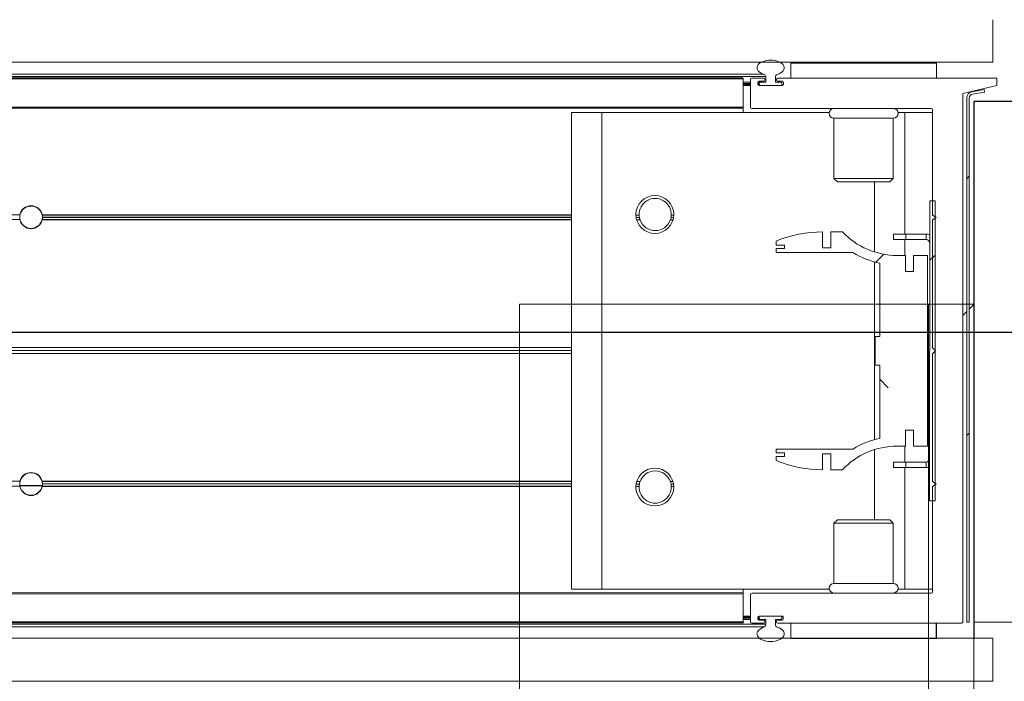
# Model space of a CAD drawing. Header units: feet. Extents: x 0 to 152508, y 0 to 59434.
# Tile 65 of 78: x 152383.486 to 152384.163, y 59280.64 to 59281.095. Entities that reach past the tile are written whole.
import ezdxf
from ezdxf import colors
from ezdxf.entities.mleader import LeaderData, LeaderLine
from ezdxf.math import Vec2, Vec3

# ---------------------------------------------------------------- set-up
doc = ezdxf.new("R2010")
doc.units = ezdxf.units.FT
doc.header["$LTSCALE"] = 0.1
doc.header["$MEASUREMENT"] = 0
doc.layers.add('Bridge plan$0$BR_P_Rail_Object', color=251, linetype='Continuous', lineweight=30)
doc.layers.add('Bridge plan$0$SC_Scratch7', color=252, linetype='Continuous', lineweight=0)
doc.layers.add('Trellis Base$0$L-ANNO-NOTE', color=30, linetype='Continuous')
doc.styles.add('Trellis Base$0$ARIAL', font='arial.ttf', dxfattribs={"width": 0.9})

# ---------------------------------------------------------------- blocks, each defined once
blk = doc.blocks.new('Bridge plan$0$HIGH ST SCREENWALL_2 PANEL PLAN_1')
at = {"layer": 'Bridge plan$0$SC_Scratch7', "lineweight": 0, "extrusion": (0, 0, -1)}
h = blk.add_hatch(dxfattribs=at)
h.set_pattern_fill('ANSI31', color=256, scale=0.01, style=0, pattern_type=2)
h.set_pattern_definition([(44.99814199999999, (-5.25713363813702, -13.85560687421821), (-0.08838530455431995, 0.08839103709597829), [])])
h.paths.add_polyline_path([(0.3574946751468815, -0.1420163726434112, -0.3639702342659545), (0.355428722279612, -0.1444783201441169), (0.3468890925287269, -0.1459838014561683), (0.3471784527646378, -0.1476251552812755), (0.3557180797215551, -0.1461196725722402, 0.3639702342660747), (0.3591613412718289, -0.1420164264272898), (0.359173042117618, 0.2187375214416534), (0.3575063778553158, 0.2187375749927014)])
h = blk.add_hatch(dxfattribs=at)
h.set_pattern_fill('ANSI31', color=256, scale=0.01, style=0, pattern_type=2)
h.set_pattern_definition([(44.99814199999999, (-5.269105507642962, -14.013559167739), (-0.08838530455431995, 0.08839103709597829), [])])
h.paths.add_polyline_path([(0.3846844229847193, -0.07111689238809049), (0.384691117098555, 0.1352576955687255), (0.3809411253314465, 0.1352578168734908), (0.3809344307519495, -0.07111677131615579)])
h = blk.add_hatch(dxfattribs=at)
h.set_pattern_fill('ANSI38', color=256, scale=0.01, style=0, pattern_type=2)
h.set_pattern_definition([(44.99814199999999, (-5.263958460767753, -14.04433096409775), (-0.08838530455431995, 0.08839103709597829), []), (134.998142, (-5.263958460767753, -14.04433096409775), (-0.2651616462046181, 0.0883967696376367), [0.31249937, -0.18749962])])
h.paths.add_polyline_path([(0.3957607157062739, 0.08672872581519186), (0.3957610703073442, 0.09768670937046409), (0.3861482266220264, 0.09768702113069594), (0.3861439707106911, -0.033546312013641), (0.3957568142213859, -0.0335466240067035), (0.3957571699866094, -0.02258864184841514), (0.4014002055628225, -0.0225888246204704), (0.401399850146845, -0.0335468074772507), (0.4070428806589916, -0.03354699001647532, -0.2061892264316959), (0.4446735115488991, -0.04975552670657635), (0.4527115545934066, -0.04975578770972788), (0.4527119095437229, -0.03879780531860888), (0.4582893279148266, -0.03879798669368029), (0.458288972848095, -0.04975596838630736, 0.09842250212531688), (0.490310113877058, -0.04339219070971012), (0.4903102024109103, -0.04068550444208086), (0.4845763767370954, -0.04068531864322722), (0.4845764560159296, -0.03822469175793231), (0.4903102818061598, -0.03822487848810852), (0.4903103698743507, -0.03551819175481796), (0.4374196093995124, -0.0355164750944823, 0.0857050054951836), (0.4189524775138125, -0.02821396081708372), (0.4189541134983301, 0.02222679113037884), (0.4222349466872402, 0.02222668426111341), (0.4222355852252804, 0.04191168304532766), (0.4189547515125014, 0.04191179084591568), (0.4189563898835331, 0.09235254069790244, 0.0857050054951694), (0.4374239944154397, 0.09965385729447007), (0.4903147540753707, 0.09965214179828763), (0.490314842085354, 0.1023588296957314), (0.4845810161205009, 0.1023590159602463), (0.4845810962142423, 0.1048196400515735), (0.4903149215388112, 0.1048194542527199), (0.490315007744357, 0.107526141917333, 0.09842250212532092), (0.4582942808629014, 0.1138919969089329), (0.4582939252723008, 0.1029340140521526), (0.4527165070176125, 0.1029341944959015), (0.4527168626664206, 0.113892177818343), (0.4446788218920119, 0.1138924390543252, -0.2061892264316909), (0.4070471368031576, 0.0976863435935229), (0.4014041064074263, 0.09768652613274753), (0.4014037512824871, 0.08672854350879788)])
at = {"layer": 'Bridge plan$0$SC_Scratch7', "lineweight": 0}
for p, q in [((-4.330737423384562, 0.2594414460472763), (-0.3411620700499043, 0.2593120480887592)), ((-0.3411535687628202, 0.2595713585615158), (-0.3411526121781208, 0.2300714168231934)), ((-4.330738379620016, 0.2299415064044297), (-0.3411630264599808, 0.2298121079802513)), ((-0.4801292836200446, 0.2299835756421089), (-0.4801289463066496, 0.2195669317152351)), ((-0.3801108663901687, 0.2299868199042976), (-0.4801106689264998, 0.2299835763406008)), ((-0.4801106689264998, 0.2299835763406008), (-0.4801103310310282, 0.219566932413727)), ((-0.4457357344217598, 0.2299846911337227), (-0.4457357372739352, 0.2300680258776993)), ((-0.4144857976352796, 0.2300690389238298), (-0.4144857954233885, 0.2299857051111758)), ((-0.3854233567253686, 0.2300699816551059), (-0.3854233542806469, 0.2299866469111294)), ((-0.3801105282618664, 0.2195701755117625), (-0.3801108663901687, 0.2299868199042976)), ((-0.3800922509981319, 0.2299868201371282), (-0.3801108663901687, 0.2299868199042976)), ((-0.3800922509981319, 0.2299868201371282), (-0.3800919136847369, 0.2195701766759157)), ((-0.3541734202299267, 0.2300709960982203), (-0.3541730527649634, 0.218737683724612)), ((-0.5130380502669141, 0.2184974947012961), (-2.270006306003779, 0.218554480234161)), ((-0.5130380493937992, 0.2184974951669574), (-2.27000630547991, 0.2185544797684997)), ((-0.5130380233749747, 0.2193177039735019), (-2.26997763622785, 0.2193746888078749)), ((-0.5130380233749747, 0.2193177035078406), (-2.269977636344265, 0.2193746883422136)), ((-2.269945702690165, 0.2202883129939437), (-0.4974130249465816, 0.2202308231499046)), ((-2.269945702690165, 0.2202883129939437), (-0.4974130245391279, 0.2202308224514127)), ((-2.269885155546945, 0.2220206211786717), (-0.4986817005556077, 0.2219631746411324)), ((-2.269885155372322, 0.2220206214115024), (-0.4986817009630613, 0.2219631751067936)), ((-0.5130269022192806, 0.2187456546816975), (-0.513026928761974, 0.2195658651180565)), ((-0.5130262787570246, 0.1995527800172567), (-0.5130269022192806, 0.2187456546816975)), ((-0.507818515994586, 0.2168993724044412), (-0.5130268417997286, 0.216899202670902)), ((-0.5078179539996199, 0.1995660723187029), (-0.5078185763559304, 0.2187458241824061)), ((-0.5069983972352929, 0.2195660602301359), (-0.4988471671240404, 0.2195663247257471)), ((-0.5028185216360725, 0.2166626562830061), (-0.5028184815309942, 0.2154280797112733)), ((-0.5018602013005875, 0.2168995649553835), (-0.5027835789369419, 0.2168995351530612)), ((-0.4988470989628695, 0.2174829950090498), (-0.501998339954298, 0.2174828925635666)), ((-0.5008399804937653, 0.2168995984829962), (-0.5018602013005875, 0.2168995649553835)), ((-0.5018601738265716, 0.2160662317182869), (-0.5018602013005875, 0.2168995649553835)), ((-0.5008399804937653, 0.2168995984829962), (-0.4974018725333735, 0.2168997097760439)), ((-0.4980269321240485, 0.2187461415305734), (-0.4980269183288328, 0.2183032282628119)), ((-0.4974018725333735, 0.2168997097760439), (-0.4974019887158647, 0.2204799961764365)), ((-0.4907353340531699, 0.2204802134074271), (-0.4907352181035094, 0.2168999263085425)), ((-0.4907352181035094, 0.2168999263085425), (-0.4871102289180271, 0.2169000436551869)), ((-0.4901102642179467, 0.2183034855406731), (-0.4901102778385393, 0.218746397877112)), ((-0.4892900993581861, 0.2195666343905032), (-0.3628057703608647, 0.2195707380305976)), ((-0.4861387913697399, 0.2174834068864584), (-0.4892900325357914, 0.2174833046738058)), ((-0.4853185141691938, 0.2154286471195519), (-0.4853185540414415, 0.2166632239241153)), ((-0.3619855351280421, 0.2187505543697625), (-0.3619737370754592, -0.1450118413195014)), ((-0.3575063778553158, 0.2187375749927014), (-0.359173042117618, 0.2187375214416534)), ((-0.359173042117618, 0.2187375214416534), (-0.3591613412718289, -0.1420164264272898)), ((-0.3575063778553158, 0.2187375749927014), (-0.3574946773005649, -0.1420163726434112)), ((-0.3541730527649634, 0.218737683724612), (-0.3125064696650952, 0.2187390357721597)), ((-0.3541614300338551, -0.1395949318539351), (-0.3541730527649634, 0.218737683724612)), ((-0.507818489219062, 0.216066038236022), (-0.5130268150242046, 0.2160658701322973)), ((-0.5078184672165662, 0.2153993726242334), (-0.5130267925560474, 0.2153992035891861)), ((-0.5078184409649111, 0.214566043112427), (-0.513026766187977, 0.2145658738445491)), ((-0.5018601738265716, 0.2160662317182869), (-0.5028185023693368, 0.2160662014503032)), ((-0.5018601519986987, 0.2153995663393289), (-0.5028179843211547, 0.2153995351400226)), ((-0.5019982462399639, 0.2146078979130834), (-0.4861386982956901, 0.2146084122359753)), ((-0.5018601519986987, 0.2153995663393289), (-0.5018601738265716, 0.2160662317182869)), ((-0.5018601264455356, 0.2146079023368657), (-0.5018601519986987, 0.2153995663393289)), ((-0.4871101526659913, 0.214566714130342), (-0.5010267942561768, 0.2145662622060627)), ((-0.4862768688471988, 0.2160667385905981), (-0.48627684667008, 0.2154000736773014)), ((-0.5130386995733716, 0.1984844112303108), (-2.270705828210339, 0.1985414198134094)), ((-0.5130386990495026, 0.1984844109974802), (-2.270705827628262, 0.1985414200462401)), ((-0.5130386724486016, 0.1993046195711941), (-2.270677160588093, 0.1993616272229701)), ((-0.5130386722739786, 0.1993046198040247), (-2.270677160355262, 0.1993616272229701)), ((-0.5130262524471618, 0.1987325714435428), (-0.5130262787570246, 0.1995527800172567)), ((-0.5130261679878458, 0.1961284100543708), (-0.5130262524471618, 0.1987325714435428)), ((-0.3836383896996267, 0.1987367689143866), (-0.5069845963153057, 0.1987327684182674)), ((-0.3854223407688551, 0.1987367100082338), (-0.3854222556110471, 0.1961325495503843)), ((-0.3828158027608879, 0.1254036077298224), (-0.3828181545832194, 0.197916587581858)), ((-0.6101093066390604, 0.1961252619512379), (-0.6309425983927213, 0.1961245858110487)), ((-0.6309319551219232, -0.1319997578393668), (-0.6309425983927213, 0.1961245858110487)), ((-0.4537365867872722, 0.1961303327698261), (-0.6101093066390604, 0.1961252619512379)), ((-0.6100986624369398, -0.1319990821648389), (-0.6101093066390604, 0.1961252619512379)), ((-0.4505261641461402, 0.1921729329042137), (-0.4096929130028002, 0.1921742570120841)), ((-0.4505248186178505, 0.1506900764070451), (-0.4505261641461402, 0.1921729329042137)), ((-0.4096929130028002, 0.1921742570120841), (-0.4096915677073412, 0.1506914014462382)), ((-0.4017763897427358, 0.196132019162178), (-0.4064827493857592, 0.1961318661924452)), ((-0.3828180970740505, 0.1961326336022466), (-0.4017763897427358, 0.196132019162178)), ((-0.4017736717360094, 0.1123405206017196), (-0.4017763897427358, 0.196132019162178)), ((-0.4505248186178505, 0.1506900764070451), (-0.4096915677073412, 0.1506914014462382)), ((-0.4481526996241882, 0.148318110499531), (-0.4505248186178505, 0.1506900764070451)), ((-0.4096915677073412, 0.1506914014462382), (-0.4120635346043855, 0.1483192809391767)), ((-0.4481526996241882, 0.148318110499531), (-0.4120635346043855, 0.1483192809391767)), ((-0.4226065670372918, 0.1000783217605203), (-0.4226081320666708, 0.1483189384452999)), ((-0.384691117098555, 0.1352576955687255), (-0.3809411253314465, 0.1352578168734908)), ((-0.384691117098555, 0.1352576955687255), (-0.3846844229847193, -0.07111689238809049)), ((-0.3809411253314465, 0.1352578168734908), (-0.3809344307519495, -0.07111677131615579)), ((-1.010283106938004, 0.1251673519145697), (-2.106787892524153, 0.1252029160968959)), ((-1.010283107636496, 0.1251673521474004), (-2.106787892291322, 0.1252029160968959)), ((-1.010355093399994, 0.1247506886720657), (-0.9948917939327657, 0.1247501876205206)), ((-0.9948745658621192, 0.1249670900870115), (-1.010337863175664, 0.124966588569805)), ((-0.9948492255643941, 0.1249670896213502), (-1.010312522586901, 0.1249665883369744)), ((-0.9950028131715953, 0.122050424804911), (-0.6309401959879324, 0.1220622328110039)), ((-0.9949774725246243, 0.1220504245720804), (-0.6309148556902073, 0.1220622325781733)), ((-0.6309575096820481, 0.1251550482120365), (-0.9949637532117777, 0.1251668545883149)), ((-0.9949465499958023, 0.1253837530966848), (-0.6309403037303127, 0.1253955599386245)), ((-0.9949212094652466, 0.1253837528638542), (-0.6309149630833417, 0.1253955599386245)), ((-0.6309575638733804, 0.1234883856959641), (-0.99481206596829, 0.123500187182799)), ((-0.994794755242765, 0.1237170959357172), (-0.63094025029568, 0.1237288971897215)), ((-0.9947694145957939, 0.1237170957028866), (-0.6309149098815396, 0.1237288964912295)), ((-0.5866628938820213, 0.1253969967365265), (-0.5845158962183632, 0.125397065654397)), ((-0.5865017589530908, 0.1237303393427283), (-0.5843261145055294, 0.123730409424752)), ((-0.586117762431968, 0.1220636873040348), (-0.5838699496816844, 0.1220637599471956)), ((-0.5630106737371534, 0.1220644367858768), (-0.561179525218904, 0.1220644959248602)), ((-0.5625546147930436, 0.1237311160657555), (-0.5607956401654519, 0.1237311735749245)), ((-0.5623649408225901, 0.1253977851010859), (-0.5606346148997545, 0.1253978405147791)), ((-0.3803157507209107, 0.1237370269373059), (-0.3828158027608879, 0.1254036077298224)), ((-0.3828156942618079, 0.1220702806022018), (-0.3803157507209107, 0.1237370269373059)), ((-0.382812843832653, 0.03419504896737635), (-0.3828156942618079, 0.1220702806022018)), ((-1.010226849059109, 0.1218340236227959), (-2.106788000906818, 0.1218695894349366)), ((-1.010226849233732, 0.121834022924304), (-2.106788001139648, 0.121869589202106)), ((-0.6309576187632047, 0.1218217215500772), (-0.9950202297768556, 0.1218335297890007)), ((-0.4582942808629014, 0.1138919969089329), (-0.4582939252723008, 0.1029340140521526)), ((-0.4527168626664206, 0.113892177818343), (-0.4446788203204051, 0.1138924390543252)), ((-0.4527165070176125, 0.1029341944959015), (-0.4527168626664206, 0.113892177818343)), ((-0.409448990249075, 0.1123402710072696), (-0.401115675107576, 0.1123405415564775)), ((-0.4094488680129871, 0.1085902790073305), (-0.409448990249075, 0.1123402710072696)), ((-0.4094488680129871, 0.1085902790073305), (-0.4011155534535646, 0.1085905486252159)), ((-0.401773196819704, 0.09768651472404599), (-0.4017735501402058, 0.1085905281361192)), ((-0.401115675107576, 0.1123405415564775), (-0.3871070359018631, 0.1123409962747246)), ((-0.4011155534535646, 0.1085905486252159), (-0.401115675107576, 0.1123405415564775)), ((-0.4011155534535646, 0.1085905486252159), (-0.3871069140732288, 0.1085910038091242)), ((-0.3871070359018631, 0.1123409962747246), (-0.3871069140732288, 0.1085910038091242)), ((-0.4903149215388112, 0.1048194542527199), (-0.4903150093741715, 0.1075261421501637)), ((-0.4845810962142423, 0.1048196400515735), (-0.4903149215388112, 0.1048194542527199)), ((-0.490314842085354, 0.1023588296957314), (-0.4845810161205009, 0.1023590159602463)), ((-0.4903147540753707, 0.09965214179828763), (-0.490314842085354, 0.1023588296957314)), ((-0.4845810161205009, 0.1023590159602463), (-0.4845810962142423, 0.1048196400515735)), ((-0.4582939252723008, 0.1029340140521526), (-0.4527165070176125, 0.1029341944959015)), ((-0.4374239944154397, 0.09965385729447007), (-0.4903147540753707, 0.09965214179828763)), ((-0.4070471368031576, 0.0976863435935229), (-0.4014041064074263, 0.09768652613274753)), ((-0.4014041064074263, 0.09768652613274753), (-0.4014037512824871, 0.08672854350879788)), ((-0.3957610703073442, 0.09768670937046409), (-0.3861482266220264, 0.09768702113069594)), ((-0.3957607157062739, 0.08672872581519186), (-0.3957610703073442, 0.09768670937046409)), ((-0.3861482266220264, 0.09768702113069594), (-0.3861439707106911, -0.033546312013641)), ((-0.4226023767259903, -0.02909847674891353), (-0.4226063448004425, 0.09323681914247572)), ((-0.4189547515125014, 0.04191179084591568), (-0.4189563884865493, 0.09235254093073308)), ((-0.4014037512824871, 0.08672854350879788), (-0.3957607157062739, 0.08672872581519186)), ((-0.4222355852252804, 0.04191168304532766), (-0.4189547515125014, 0.04191179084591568)), ((-0.4222349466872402, 0.02222668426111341), (-0.4222355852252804, 0.04191168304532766)), ((-0.6309604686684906, 0.03394649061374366), (-1.661773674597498, 0.03397992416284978)), ((-0.6309604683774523, 0.03394649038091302), (-1.661773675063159, 0.03397992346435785)), ((-0.3806881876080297, 0.03207053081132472), (-0.382812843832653, 0.03419504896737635)), ((-0.630960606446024, 0.02969731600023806), (-1.661773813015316, 0.02973074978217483)), ((-0.6309606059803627, 0.0296973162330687), (-1.661773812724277, 0.02973074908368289)), ((-0.6309605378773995, 0.03182190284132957), (-1.661479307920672, 0.03185532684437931)), ((-0.6309605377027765, 0.03182190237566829), (-1.661479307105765, 0.03185532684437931)), ((-0.3828127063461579, 0.02994587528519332), (-0.3806881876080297, 0.03207053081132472)), ((-0.382809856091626, -0.05792935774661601), (-0.3828127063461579, 0.02994587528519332)), ((-0.4189541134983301, 0.02222679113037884), (-0.4222349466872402, 0.02222668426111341)), ((-0.4189524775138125, -0.02821396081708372), (-0.4189541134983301, 0.02222679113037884)), ((-0.36197869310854, 0.007800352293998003), (-0.3591661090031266, 0.00498794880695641)), ((-0.3574993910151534, 0.003321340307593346), (-0.354165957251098, -1.187762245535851e-05)), ((-0.3957571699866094, -0.02258864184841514), (-0.4014002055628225, -0.0225888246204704)), ((-0.4014002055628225, -0.0225888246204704), (-0.401399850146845, -0.0335468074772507)), ((-0.3957568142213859, -0.0335466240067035), (-0.3957571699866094, -0.02258864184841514)), ((-0.401399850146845, -0.0335468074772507), (-0.4070428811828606, -0.03354699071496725)), ((-0.4017685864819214, -0.04445083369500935), (-0.4017689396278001, -0.03354681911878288)), ((-0.3861439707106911, -0.033546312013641), (-0.3957568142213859, -0.0335466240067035)), ((-0.4903103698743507, -0.03551819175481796), (-0.4374196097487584, -0.03551647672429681)), ((-0.4903102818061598, -0.03822487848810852), (-0.4903103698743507, -0.03551819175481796)), ((-0.4845764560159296, -0.03822469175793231), (-0.4903102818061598, -0.03822487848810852)), ((-0.4845763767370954, -0.04068531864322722), (-0.4845764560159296, -0.03822469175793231)), ((-0.4527119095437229, -0.03879780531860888), (-0.4582893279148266, -0.03879798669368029)), ((-0.4582893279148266, -0.03879798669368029), (-0.4582889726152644, -0.04975596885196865)), ((-0.4527115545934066, -0.04975578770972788), (-0.4527119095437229, -0.03879780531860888)), ((-0.4226005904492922, -0.08418059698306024), (-0.4226021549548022, -0.03593997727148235)), ((-0.4903102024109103, -0.04068550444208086), (-0.4845763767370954, -0.04068531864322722)), ((-0.490310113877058, -0.04339219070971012), (-0.4903102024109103, -0.04068550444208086)), ((-0.4011105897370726, -0.04445081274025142), (-0.4094439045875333, -0.0444510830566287)), ((-0.4094439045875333, -0.0444510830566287), (-0.409443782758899, -0.04820107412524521)), ((-0.3871019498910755, -0.04445035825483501), (-0.4011105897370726, -0.04445081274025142)), ((-0.4011105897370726, -0.04445081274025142), (-0.4011104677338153, -0.04820080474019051)), ((-0.3871019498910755, -0.04445035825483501), (-0.3871018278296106, -0.04820035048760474)), ((-0.4446735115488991, -0.04975552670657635), (-0.4527115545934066, -0.04975578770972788)), ((-0.4011104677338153, -0.04820080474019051), (-0.409443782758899, -0.04820107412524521)), ((-0.4017657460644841, -0.1319923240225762), (-0.4017684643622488, -0.04820082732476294)), ((-0.3871018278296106, -0.04820035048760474), (-0.4011104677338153, -0.04820080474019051)), ((-1.010232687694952, -0.05816561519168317), (-2.106793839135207, -0.0581300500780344)), ((-1.010232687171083, -0.0581656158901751), (-2.106793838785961, -0.0581300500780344)), ((-0.6309634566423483, -0.05817791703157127), (-0.9950260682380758, -0.05816610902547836)), ((-0.994996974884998, -0.0579492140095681), (-0.6309343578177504, -0.05793740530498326)), ((-0.9949716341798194, -0.05794921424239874), (-0.6309090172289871, -0.05793740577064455)), ((-0.6309635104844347, -0.0598445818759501), (-0.9948180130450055, -0.05983277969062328)), ((-0.9947888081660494, -0.05961587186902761), (-0.6309343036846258, -0.05960406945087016)), ((-0.9947634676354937, -0.05961587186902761), (-0.6309089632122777, -0.05960406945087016)), ((-0.5864958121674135, -0.05960262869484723), (-0.5843201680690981, -0.05960255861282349)), ((-0.5861119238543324, -0.05793595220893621), (-0.5838641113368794, -0.05793587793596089)), ((-0.5630048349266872, -0.05793520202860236), (-0.5611736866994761, -0.05793514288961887)), ((-0.5625486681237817, -0.05960185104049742), (-0.5607896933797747, -0.05960179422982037)), ((-0.3803098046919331, -0.05959594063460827), (-0.382809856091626, -0.05792935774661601)), ((-0.3828097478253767, -0.06126268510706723), (-0.3803098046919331, -0.05959594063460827)), ((-1.010289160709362, -0.06149893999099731), (-2.106793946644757, -0.06146337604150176)), ((-1.010289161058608, -0.0614989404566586), (-2.106793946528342, -0.06146337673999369)), ((-0.6309635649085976, -0.06151124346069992), (-0.9949698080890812, -0.06149943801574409)), ((-0.9949404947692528, -0.06128253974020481), (-0.6309342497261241, -0.06127073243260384)), ((-0.9949151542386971, -0.06128253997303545), (-0.6309089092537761, -0.06127073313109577)), ((-0.586656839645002, -0.06126929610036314), (-0.5845098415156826, -0.06126922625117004)), ((-0.5623588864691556, -0.06126850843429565), (-0.5606285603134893, -0.06126845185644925)), ((-0.3828073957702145, -0.1337756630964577), (-0.3828097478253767, -0.06126268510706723)), ((-0.3809344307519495, -0.07111677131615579), (-0.3846844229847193, -0.07111689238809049)), ((-0.4505171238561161, -0.0865535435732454), (-0.4481451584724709, -0.08418142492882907)), ((-0.4096838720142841, -0.08655221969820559), (-0.4505171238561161, -0.0865535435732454)), ((-0.4505157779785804, -0.1280364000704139), (-0.4505171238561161, -0.0865535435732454)), ((-0.4120559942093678, -0.08418025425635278), (-0.4481451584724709, -0.08418142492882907)), ((-0.4120559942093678, -0.08418025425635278), (-0.4096838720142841, -0.08655221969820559)), ((-0.4096838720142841, -0.08655221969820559), (-0.4096825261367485, -0.1280350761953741)), ((-0.4096825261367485, -0.1280350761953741), (-0.4505157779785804, -0.1280364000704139)), ((-0.513049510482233, -0.1348482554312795), (-2.270716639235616, -0.1347912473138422)), ((-0.513049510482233, -0.1348482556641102), (-2.270716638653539, -0.1347912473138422)), ((-0.6100986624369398, -0.1319990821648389), (-0.6309319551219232, -0.1319997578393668)), ((-0.4537259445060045, -0.1319940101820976), (-0.6100986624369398, -0.1319990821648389)), ((-0.5130154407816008, -0.1346000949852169), (-0.5130155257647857, -0.1319959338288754)), ((-0.5130154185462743, -0.135288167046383), (-0.5130154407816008, -0.1346000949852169)), ((-0.5130147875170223, -0.1547453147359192), (-0.5130154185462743, -0.135288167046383)), ((-0.506986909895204, -0.1345998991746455), (-0.3836275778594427, -0.1345958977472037)), ((-0.4017657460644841, -0.1319923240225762), (-0.4064721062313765, -0.1319924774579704)), ((-0.3828074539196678, -0.1319917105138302), (-0.4017657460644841, -0.1319923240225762)), ((-0.5130495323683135, -0.1355363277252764), (-2.270692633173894, -0.1354793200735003)), ((-0.5130495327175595, -0.1355363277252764), (-2.270692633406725, -0.1354793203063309)), ((-0.5078064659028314, -0.1546130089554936), (-0.5078070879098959, -0.1354201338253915)), ((-0.3124948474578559, -0.1395935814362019), (-0.3541614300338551, -0.1395949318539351)), ((-0.3619737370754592, -0.1450118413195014), (-0.3385361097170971, -0.1504277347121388)), ((-0.3557180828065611, -0.1461196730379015), (-0.3471784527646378, -0.1476251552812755)), ((-0.355428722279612, -0.1444783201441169), (-0.3468890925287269, -0.1459838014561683)), ((-0.3471784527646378, -0.1476251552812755), (-0.3468890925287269, -0.1459838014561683)), ((-0.5130501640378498, -0.15499347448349), (-2.270013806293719, -0.1549364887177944)), ((-0.5130501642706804, -0.15499347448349), (-2.270013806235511, -0.1549364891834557)), ((-0.5130501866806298, -0.1556815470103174), (-2.269989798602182, -0.1556245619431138)), ((-0.5130501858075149, -0.1556815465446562), (-2.269989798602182, -0.1556245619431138)), ((-0.5078066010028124, -0.1504332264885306), (-0.5130149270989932, -0.1504333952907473)), ((-0.5078065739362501, -0.1512665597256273), (-0.5130148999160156, -0.1512667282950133)), ((-0.5078065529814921, -0.1519332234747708), (-0.5130148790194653, -0.1519333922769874)), ((-0.5078065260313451, -0.1527665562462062), (-0.513014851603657, -0.1527667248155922)), ((-0.5130147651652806, -0.1554333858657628), (-0.5130147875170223, -0.1547453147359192)), ((-0.4988350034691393, -0.1554329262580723), (-0.5069862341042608, -0.1554331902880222)), ((-0.5028065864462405, -0.1512949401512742), (-0.5028065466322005, -0.1525295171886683)), ((-0.501848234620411, -0.1519330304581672), (-0.502806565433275, -0.1519330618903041)), ((-0.5018482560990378, -0.1512663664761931), (-0.5028060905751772, -0.151266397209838)), ((-0.5018482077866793, -0.1527663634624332), (-0.5027715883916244, -0.152766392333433)), ((-0.4861268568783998, -0.1504741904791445), (-0.501986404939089, -0.1504747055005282)), ((-0.5019863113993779, -0.1533496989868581), (-0.4988350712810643, -0.1533495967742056)), ((-0.5018482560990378, -0.1512663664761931), (-0.5018482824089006, -0.1504747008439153)), ((-0.501848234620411, -0.1519330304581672), (-0.5018482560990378, -0.1512663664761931)), ((-0.5018482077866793, -0.1527663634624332), (-0.501848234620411, -0.1519330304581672)), ((-0.5010148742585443, -0.1527663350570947), (-0.5018482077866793, -0.1527663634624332)), ((-0.5010149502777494, -0.1504330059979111), (-0.4870983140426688, -0.1504325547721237)), ((-0.4973898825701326, -0.1527662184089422), (-0.5010148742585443, -0.1527663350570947)), ((-0.4980148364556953, -0.1541697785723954), (-0.4980148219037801, -0.1546126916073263)), ((-0.4973897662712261, -0.1563465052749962), (-0.4973898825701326, -0.1527662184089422)), ((-0.4872851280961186, -0.152765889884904), (-0.4907232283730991, -0.152766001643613)), ((-0.4907232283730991, -0.152766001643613), (-0.4907231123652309, -0.1563462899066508)), ((-0.4900981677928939, -0.154612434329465), (-0.4900981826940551, -0.1541695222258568)), ((-0.48927800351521, -0.1533492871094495), (-0.4861267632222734, -0.153349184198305)), ((-0.3385359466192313, -0.1554277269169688), (-0.4892779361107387, -0.1554326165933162)), ((-0.4862649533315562, -0.1512658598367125), (-0.4862649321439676, -0.1519325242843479)), ((-0.4853065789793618, -0.152528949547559), (-0.4853066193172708, -0.1512943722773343)), ((-0.4800981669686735, -0.1554323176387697), (-0.4800978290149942, -0.1658489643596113)), ((-0.3800980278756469, -0.1658457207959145), (-0.3800983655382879, -0.1554290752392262)), ((-0.3385361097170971, -0.1504277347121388), (-0.3385359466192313, -0.1554277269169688)), ((-2.269957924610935, -0.1565381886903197), (-0.497425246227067, -0.15659567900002)), ((-2.269957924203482, -0.1565381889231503), (-0.4974252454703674, -0.1565956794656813)), ((-2.269897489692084, -0.1582705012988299), (-0.4986940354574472, -0.1583279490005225)), ((-2.269897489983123, -0.1582705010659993), (-0.4986940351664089, -0.1583279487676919)), ((-4.33075123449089, -0.1663910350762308), (-0.3411758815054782, -0.1665204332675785)), ((-0.4800978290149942, -0.1658489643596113), (-0.3800980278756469, -0.1658457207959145)), ((-0.4457228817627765, -0.1662645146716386), (-0.4457228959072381, -0.1658478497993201)), ((-0.4144729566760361, -0.1658468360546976), (-0.4144729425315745, -0.1662635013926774)), ((-0.3411397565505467, -0.1662611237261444), (-0.3411388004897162, -0.1957610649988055))]:
    blk.add_line(p, q, dxfattribs=at)
at = {"layer": 'Bridge plan$0$SC_Scratch7', "lineweight": 0, "extrusion": (0, 0, -1)}
for centre in [(0.5736487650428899, 0.1258140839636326), (0.5736426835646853, -0.0616855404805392)]:
    blk.add_circle(centre, 0.01302080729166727, dxfattribs=at)
for centre, radius, start, end in [((0.5069983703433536, 0.2187458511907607), 0.0008202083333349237, 359.9981415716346, 89.99814157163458), ((0.501998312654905, 0.216662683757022), 0.0008202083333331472, 359.9981415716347, 89.99814157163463), ((0.500839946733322, 0.2158584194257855), 0.001041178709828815, 11.51323141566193, 89.99814157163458), ((0.498847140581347, 0.2187461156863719), 0.0008202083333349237, 89.99814157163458, 179.9981415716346), ((0.4988471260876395, 0.2183032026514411), 0.0008202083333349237, 179.9981415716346, 269.9981415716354), ((0.4992189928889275, 0.2204799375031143), 0.001817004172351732, 107.5606010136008, 179.9981432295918), ((0.4889183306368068, 0.2204802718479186), 0.001817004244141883, 359.9981415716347, 72.43568192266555), ((0.4892900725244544, 0.2187464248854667), 0.0008202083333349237, 359.9981415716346, 89.99814157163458), ((0.4892900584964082, 0.2183035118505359), 0.0008202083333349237, 269.9981415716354, 359.9981415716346), ((0.4871102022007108, 0.2160667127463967), 0.000833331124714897, 89.99814157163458, 179.9981775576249), ((0.4861387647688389, 0.2166631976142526), 0.0008202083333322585, 89.99814157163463, 179.9981415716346), ((0.3628057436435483, 0.2187505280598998), 0.0008202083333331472, 89.99814157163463, 179.9981415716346), ((0.5019982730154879, 0.2154281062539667), 0.0008202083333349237, 269.9981415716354, 359.9981415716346), ((0.5010268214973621, 0.2153995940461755), 0.0008333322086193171, 269.9981415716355, 359.9980817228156), ((0.487110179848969, 0.2154000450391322), 0.0008333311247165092, 179.998103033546, 269.9981415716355), ((0.4861387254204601, 0.2154286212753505), 0.0008202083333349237, 179.9981415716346, 269.9981415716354), ((0.506984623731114, 0.1995660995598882), 0.000833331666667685, 269.9981415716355, 359.9981415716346), ((0.4505262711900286, 0.195453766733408), 0.003280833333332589, 269.9981415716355, 89.99814157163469), ((0.4096930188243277, 0.1954550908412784), 0.003280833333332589, 89.9981415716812, 269.99814157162), ((0.3836383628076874, 0.1979165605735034), 0.0008202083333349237, 89.99814157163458, 179.9981415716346), ((0.5734404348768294, 0.1258140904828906), 0.01108331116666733, 357.8436572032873, 182.1526259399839), ((1.00260617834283, 0.1238458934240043), 0.007812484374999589, 11.34889247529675, 168.6473906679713), ((1.002580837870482, 0.123845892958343), 0.007812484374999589, 11.34889247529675, 168.6473906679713), ((1.00260617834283, 0.1238458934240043), 0.007812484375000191, 359.0516486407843, 11.34889247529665), ((1.00260617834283, 0.1238458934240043), 0.007812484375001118, 346.7097830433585, 359.0516486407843), ((1.002580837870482, 0.123845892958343), 0.007812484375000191, 359.0516486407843, 11.34889247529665), ((1.002580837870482, 0.123845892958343), 0.007812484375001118, 346.7097830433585, 359.0516486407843), ((1.00260617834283, 0.1238458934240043), 0.007812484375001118, 193.286500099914, 346.7097830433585), ((1.002580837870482, 0.123845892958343), 0.007812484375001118, 193.286500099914, 346.7097830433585), ((1.00260617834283, 0.1238458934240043), 0.007812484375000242, 180.9446345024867, 193.2865000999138), ((1.002580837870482, 0.123845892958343), 0.007812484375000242, 180.9446345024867, 193.2865000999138), ((1.00260617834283, 0.1238458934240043), 0.007812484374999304, 168.6473906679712, 180.9446345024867), ((1.002580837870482, 0.123845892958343), 0.007812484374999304, 168.6473906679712, 180.9446345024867), ((0.5734404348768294, 0.1258140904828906), 0.01108331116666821, 349.1638065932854, 357.8436572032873), ((0.5734404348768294, 0.1258140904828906), 0.01108331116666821, 340.2220143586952, 349.1638065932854), ((0.5734404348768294, 0.1258140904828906), 0.01108331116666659, 199.7742687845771, 340.2220143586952), ((0.5734404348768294, 0.1258140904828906), 0.01108331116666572, 190.8324765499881, 199.7742687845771), ((0.5734404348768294, 0.1258140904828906), 0.01108331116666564, 182.1526259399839, 190.8324765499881), ((0.4582915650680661, 0.03016208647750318), 0.08372991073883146, 67.51378096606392, 89.99814157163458), ((0.4070488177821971, 0.1494771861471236), 0.05179084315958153, 269.9981415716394, 316.6001437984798), ((0.3871068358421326, 0.1061743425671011), 0.006166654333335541, 89.99814157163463, 113.070411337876), ((0.3871068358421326, 0.1061743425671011), 0.002416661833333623, 89.99814157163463, 179.9981415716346), ((0.4070488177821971, 0.1494771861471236), 0.05835250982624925, 281.7746373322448, 301.3688957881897), ((0.4070412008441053, -0.08533783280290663), 0.05179084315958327, 43.39613934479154, 89.99814157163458), ((0.4070412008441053, -0.08533783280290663), 0.05835250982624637, 58.62738735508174, 78.22164581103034), ((0.4582916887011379, 0.03397394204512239), 0.08372991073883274, 269.9981415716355, 292.4825021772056), ((0.3871020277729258, -0.04203369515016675), 0.002416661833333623, 179.9981415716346, 269.9981415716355), ((1.00260022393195, -0.05974517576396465), 0.007812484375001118, 13.28650009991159, 166.7097830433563), ((1.002574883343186, -0.0597451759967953), 0.007812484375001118, 13.28650009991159, 166.7097830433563), ((0.5734343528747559, -0.06168553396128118), 0.01108331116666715, 19.77426878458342, 160.2220143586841), ((0.3871020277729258, -0.04203369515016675), 0.006166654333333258, 246.9258718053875, 269.9981415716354), ((1.00260022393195, -0.05974517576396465), 0.007812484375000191, 348.6473906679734, 0.9446345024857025), ((1.00260022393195, -0.05974517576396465), 0.007812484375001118, 0.9446345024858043, 13.28650009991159), ((1.002574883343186, -0.0597451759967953), 0.007812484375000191, 348.6473906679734, 0.9446345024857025), ((1.002574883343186, -0.0597451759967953), 0.007812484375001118, 0.9446345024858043, 13.28650009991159), ((1.00260022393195, -0.05974517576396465), 0.007812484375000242, 166.7097830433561, 179.0516486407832), ((1.002574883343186, -0.0597451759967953), 0.007812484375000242, 166.7097830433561, 179.0516486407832), ((1.00260022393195, -0.05974517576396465), 0.007812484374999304, 179.0516486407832, 191.3488924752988), ((1.002574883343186, -0.0597451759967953), 0.007812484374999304, 179.0516486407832, 191.3488924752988), ((0.5734343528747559, -0.06168553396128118), 0.01108331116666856, 2.152625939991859, 10.83247654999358), ((0.5734343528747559, -0.06168553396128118), 0.01108331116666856, 10.83247654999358, 19.77426878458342), ((0.5734343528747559, -0.06168553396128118), 0.01108331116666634, 160.2220143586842, 169.163806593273), ((0.5734343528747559, -0.06168553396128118), 0.01108331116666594, 169.163806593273, 177.843657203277), ((1.00260022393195, -0.05974517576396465), 0.007812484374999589, 191.3488924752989, 348.6473906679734), ((1.002574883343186, -0.0597451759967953), 0.007812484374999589, 191.3488924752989, 348.6473906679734), ((0.5734343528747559, -0.06168553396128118), 0.01108331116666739, 177.843657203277, 2.152625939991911), ((0.4505156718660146, -0.131317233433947), 0.003280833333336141, 269.9981415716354, 89.99814157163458), ((0.4096824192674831, -0.1313159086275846), 0.003280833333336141, 89.9981415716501, 269.9981415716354), ((0.5069868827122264, -0.1354201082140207), 0.0008202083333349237, 359.9981415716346, 89.99814157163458), ((0.3836276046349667, -0.1337756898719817), 0.0008202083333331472, 179.9981415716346, 269.9981415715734), ((0.3549946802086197, -0.1420162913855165), 0.004166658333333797, 279.9981415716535, 359.9981415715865), ((0.3549946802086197, -0.1420162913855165), 0.002499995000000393, 279.9981415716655, 359.9981415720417), ((0.5069862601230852, -0.1546129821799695), 0.0008202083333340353, 269.9981415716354, 359.9981415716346), ((0.501986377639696, -0.1512949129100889), 0.0008202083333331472, 359.9981415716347, 89.99814157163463), ((0.5019863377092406, -0.1525294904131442), 0.0008202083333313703, 269.9981415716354, 359.9981415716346), ((0.5010149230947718, -0.1512663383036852), 0.0008333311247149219, 359.9981030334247, 89.99814157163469), ((0.5010149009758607, -0.1519330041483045), 0.000833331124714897, 269.9981415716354, 359.9981775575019), ((0.4988350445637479, -0.1541698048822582), 0.0008202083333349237, 89.99814157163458, 179.9981415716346), ((0.498835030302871, -0.1546127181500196), 0.0008202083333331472, 179.9981415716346, 269.9981415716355), ((0.4892779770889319, -0.1541694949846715), 0.0008202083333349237, 359.9981415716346, 89.99814157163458), ((0.4892779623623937, -0.1546124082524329), 0.0008202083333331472, 269.9981415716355, 359.9981415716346), ((0.4872851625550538, -0.1517247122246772), 0.001041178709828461, 191.5132314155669, 269.9981415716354), ((0.4870982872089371, -0.1512658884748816), 0.0008333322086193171, 89.99814157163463, 179.9980817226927), ((0.4861268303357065, -0.1512943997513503), 0.0008202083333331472, 89.99814157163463, 179.9981415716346), ((0.4861267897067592, -0.1525289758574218), 0.0008202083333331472, 179.9981415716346, 269.9981415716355), ((0.4992067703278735, -0.1563465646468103), 0.001817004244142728, 179.9981415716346, 252.4356819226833), ((0.4889061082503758, -0.1563462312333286), 0.001817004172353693, 287.5606010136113, 359.9981432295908)]:
    blk.add_arc(centre, radius, start, end, dxfattribs=at)
at = {"layer": 'Bridge plan$0$SC_Scratch7', "lineweight": 0}
for centre, radius, start, end in [((-1.002623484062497, 0.1236294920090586), 0.007812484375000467, 11.34889256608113, 168.6473907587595), ((-1.002623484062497, 0.1236294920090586), 0.007812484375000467, 168.6473907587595, 180.9446345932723), ((-1.002623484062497, 0.1236294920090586), 0.007812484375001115, 180.9446345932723, 193.2865001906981), ((-1.002623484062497, 0.1236294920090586), 0.007812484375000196, 346.7097831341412, 359.0516487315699), ((-1.002623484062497, 0.1236294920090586), 0.007812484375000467, 359.0516487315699, 11.34889256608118), ((-1.002623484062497, 0.1236294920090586), 0.007812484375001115, 193.2865001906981, 346.7097831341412), ((-1.002629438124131, -0.05996157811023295), 0.007812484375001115, 13.2865001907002, 166.7097831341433), ((-1.002629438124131, -0.05996157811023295), 0.007812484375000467, 179.0516487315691, 191.3488925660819), ((-1.002629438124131, -0.05996157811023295), 0.007812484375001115, 166.7097831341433, 179.0516487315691), ((-1.002629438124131, -0.05996157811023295), 0.007812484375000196, 0.9446345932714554, 13.2865001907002), ((-1.002629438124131, -0.05996157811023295), 0.007812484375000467, 348.6473907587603, 0.9446345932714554), ((-1.002629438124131, -0.05996157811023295), 0.007812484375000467, 191.3488925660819, 348.6473907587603)]:
    blk.add_arc(centre, radius, start, end, dxfattribs=at)
at = {"layer": 'Bridge plan$0$SC_Scratch7', "lineweight": 0, "extrusion": (0, 0, -1)}
for centre, major_axis, ratio, start_param, end_param in [((-0.4940688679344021, 0.2268003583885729), (0.009374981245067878, 3.040840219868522e-07), 0.5617178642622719, 2.083904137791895, 7.340873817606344), ((-0.4940562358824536, -0.1626666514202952), (-0.009374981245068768, -3.040840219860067e-07), 0.5617178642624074, 2.083904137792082, 7.340873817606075)]:
    blk.add_ellipse(centre, major_axis=major_axis, ratio=ratio, start_param=start_param, end_param=end_param, dxfattribs=at)
blk = doc.blocks.new('Bridge plan$0$HIGH ST SCREENWALL_13 PANEL PLAN_3')
at = {"layer": 'Bridge plan$0$SC_Scratch7', "lineweight": 0}
for p, q in [((-52.73424083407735, 0.782287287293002), (-52.73426617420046, 0.001039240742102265)), ((-52.45301673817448, 0.001030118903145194), (-52.45299139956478, 0.782278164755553)), ((-52.42174145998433, 0.7822771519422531), (-52.42175970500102, 0.2197782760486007)), ((-52.42177132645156, -0.1385543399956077), (-52.42175970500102, 0.2197782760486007)), ((-52.38009312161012, 0.2197769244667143), (-52.42175970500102, 0.2197782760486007)), ((-52.42177132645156, -0.1385543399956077), (-52.38010474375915, -0.1385556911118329))]:
    blk.add_line(p, q, dxfattribs=at)
at = {"layer": 'Bridge plan$0$SC_Scratch7'}
blk.add_line((-52.42176679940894, 0.001029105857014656), (-52.734266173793, 0.001039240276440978), dxfattribs=at)
blk = doc.blocks.new('Bridge plan')
at = {"layer": 'Bridge plan$0$BR_P_Rail_Object', "lineweight": -3}
blk.add_line((1828195.652751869, 711482.1428165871), (1828078.811847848, 711482.1428165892), dxfattribs=at)
at = {"layer": 'Bridge plan$0$SC_Scratch7', "lineweight": -3, "extrusion": (0, 0, -1)}
for name, p, rotation in [('Bridge plan$0$HIGH ST SCREENWALL_13 PANEL PLAN_3', (-1828175.626942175, 711482.1630846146), 180.0002309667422), ('Bridge plan$0$HIGH ST SCREENWALL_2 PANEL PLAN_1', (-1828123.559392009, 711482.1622768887), 180.0002309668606)]:
    blk.add_blockref(name, p, dxfattribs=dict(at, rotation=rotation))
blk = doc.blocks.new('Trellis Base')
blk.add_blockref('Bridge plan', (-1675739.0632623, -652201.2630976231))
at = {"layer": 'Trellis Base$0$L-ANNO-NOTE'}
ml = blk.add_multileader_mtext('Standard', dxfattribs=at)
ml.set_content('W. LIVINGSTON AVENUE', color=11, style='Trellis Base$0$ARIAL')
ml.set_leader_properties()
ml.build(insert=Vec2(0, 0))
ml.multileader.update_dxf_attribs({"has_dogleg": 0, "dogleg_length": 0.36, "arrow_head_size": 1.25, "scale": 10})
ctx = ml.context
ctx.base_point, ctx.scale, ctx.char_height, ctx.arrow_head_size, ctx.landing_gap_size, ctx.plane_origin, ctx.plane_x_axis, ctx.plane_y_axis = Vec3(152493.4333448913, 59387.86988106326), 10, 1.25, 1.25, 0.5, Vec3(152496.4817137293, 59382.31385021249), Vec3(0.2347390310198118, 0.9720584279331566), Vec3(-0.9720584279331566, 0.2347390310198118)
notes = []
notes.append((ctx, [(0, (0, 0, 0), (0, 0), (1, 0), 1, [])]))
ctx.mtext.insert, ctx.mtext.text_direction, ctx.mtext.rotation, ctx.mtext.flow_direction = Vec3(152492.9328174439, 59388.50512407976), Vec3(0.2347390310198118, 0.9720584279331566), 1.333846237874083, 5
ml = blk.add_multileader_mtext('Standard', dxfattribs=at)
ml.set_content('S. FRONT STREET', color=11, style='Trellis Base$0$ARIAL')
ml.set_leader_properties()
ml.build(insert=Vec2(0, 0))
ml.multileader.update_dxf_attribs({"has_dogleg": 0, "dogleg_length": 0.36, "arrow_head_size": 1.25, "scale": 10})
ctx = ml.context
ctx.base_point, ctx.scale, ctx.char_height, ctx.arrow_head_size, ctx.landing_gap_size, ctx.plane_origin = Vec3(152391.6984540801, 59316.60244546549), 10, 1.25, 1.25, 0.5, Vec3(152387.0132386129, 59312.33503554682)
notes.append((ctx, [(0, (0, 0, 0), (0, 0), (1, 0), 1, [])]))
ctx.mtext.insert, ctx.mtext.flow_direction = Vec3(152392.1984540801, 59317.23810371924), 5
for ctx, leaders in notes:
    for number, flags, end, landing, length, lines in leaders:
        leader = LeaderData()
        leader.index, (leader.has_last_leader_line, leader.has_dogleg_vector, leader.attachment_direction) = number, flags
        leader.last_leader_point, leader.dogleg_vector, leader.dogleg_length = Vec3(end), Vec3(landing), length
        for number, points, colour, breaks in lines:
            line = LeaderLine()
            line.index, line.vertices, line.color, line.breaks = number, Vec3.list(points), colors.encode_raw_color(colour), breaks
            leader.lines.append(line)
        ctx.leaders.append(leader)

msp = doc.modelspace()

# ---------------------------------------------------------------- block references
msp.add_blockref('Trellis Base', (0, 0))

doc.saveas('drawing.dxf')
